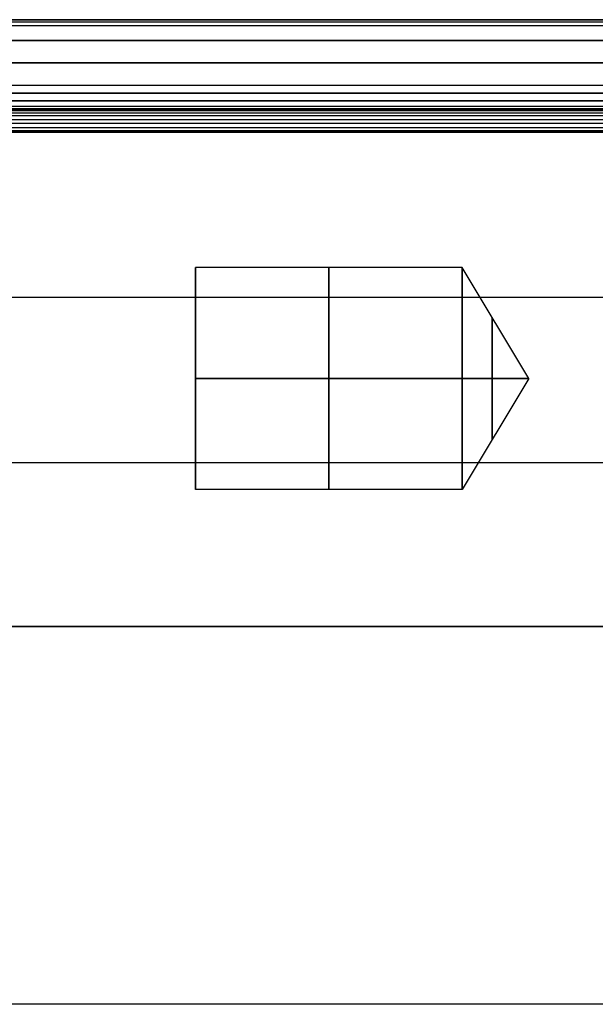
# Model space of a CAD drawing. Header units: millimetres. Extents: x 0 to 284, y -110 to 65.
# Tile 25 of 227: x 86 to 99, y -51 to -29. Entities that reach past the tile are written whole.
import ezdxf

# ---------------------------------------------------------------- set-up
doc = ezdxf.new("R2010")
doc.units = ezdxf.units.MM
doc.layers.add('Layer 01', color=7, linetype='Continuous', true_color=0x000000)

# ---------------------------------------------------------------- blocks, each defined once
blk = doc.blocks.new('Block 01')
at = {"layer": 'Layer 01'}
for p, q in [((78, -28.925, -63.672), (230.5, -28.925, -63.672)), ((230.5, -28.925, 63.662), (78, -28.925, 63.662)), ((78, -29.895, -63.103), (230.5, -29.895, -63.103)), ((95.5, -34.5, 57.053), (89.5, -34.5, 57.053)), ((89.5, -39.5, 57.053), (89.5, -34.5, 57.053)), ((97.002, -37, 57.053), (95.5, -34.5, 57.053)), ((89.5, -37, 59.553), (89.5, -37, 54.553)), ((97.002, -37, 57.053), (95.5, -39.5, 57.053)), ((95.5, -39.5, 57.053), (89.5, -39.5, 57.053)), ((230.5, -42.581, 55.243), (78, -42.581, 55.243)), ((230.5, -42.581, -55.243), (78, -42.581, -55.243))]:
    blk.add_line(p, q, dxfattribs=at)
at = {"layer": 'Layer 01', "extrusion": (1, 0, 0)}
for centre, start, end in [((-37, 57.053, 89.5), 270, 90), ((-37, 57.053, 89.5), 90, 270), ((-37, 57.053, 95.5), 90, 270)]:
    blk.add_arc(centre, 2.5, start, end, dxfattribs=at)
at = {"layer": 'Layer 01', "extrusion": (-1, 0, 0)}
for centre, radius, start, end in [((37, 57.053, -92.5), 2.5, 90, 270), ((37, 57.053, -95.5), 2.5, 90, 270), ((37, 57.053, -96.176), 1.375, 90, 270), ((37, 57.053, -92.5), 2.5, 270, 90), ((37, 57.053, -96.176), 1.375, 270, 90)]:
    blk.add_arc(centre, radius, start, end, dxfattribs=at)
at = {"layer": 'Layer 01'}
for points in [[(230.5, -28.925, -63.691), (154.25, -28.925, -63.691), (78, -28.925, -63.691)], [(78, -28.925, -63.653), (154.25, -28.925, -63.653), (230.5, -28.925, -63.653)], [(78, -28.925, 63.633), (154.25, -28.925, 63.633), (230.5, -28.925, 63.633)], [(78, -28.925, 63.691), (154.25, -28.925, 63.691), (230.5, -28.925, 63.691)], [(230.5, -28.977, -63.415), (154.25, -28.977, -63.415), (78, -28.977, -63.415)], [(230.5, -29.063, -63.291), (154.25, -29.063, -63.291), (78, -29.063, -63.291)], [(78, -29.396, -63.133), (154.25, -29.396, -63.133), (230.5, -29.396, -63.133)], [(230.5, -29.396, 63.133), (154.25, -29.396, 63.133), (78, -29.396, 63.133)], [(230.5, -29.895, 63.104), (154.25, -29.895, 63.104), (78, -29.895, 63.104)], [(78, -30.395, -63.073), (154.25, -30.395, -63.073), (230.5, -30.395, -63.073)], [(78, -30.395, 63.073), (154.25, -30.395, 63.073), (230.5, -30.395, 63.073)], [(230.5, -30.577, 63.096), (154.25, -30.577, 63.096), (78, -30.577, 63.096)], [(230.5, -30.588, -63.1), (154.25, -30.588, -63.1), (78, -30.588, -63.1)], [(230.5, -30.753, 63.195), (154.25, -30.753, 63.195), (78, -30.753, 63.195)], [(230.5, -30.757, -63.199), (154.25, -30.757, -63.199), (78, -30.757, -63.199)], [(230.5, -30.875, -63.354), (154.25, -30.875, -63.354), (78, -30.875, -63.354)], [(230.5, -30.876, 63.357), (154.25, -30.876, 63.357), (78, -30.876, 63.357)], [(78, -30.924, -63.537), (154.25, -30.924, -63.537), (230.5, -30.924, -63.537)], [(78, -30.924, 63.542), (154.25, -30.924, 63.542), (230.5, -30.924, 63.542)], [(230.5, -30.931, 63.601), (154.25, -30.931, 63.601), (78, -30.931, 63.601)], [(230.5, -30.944, 63.653), (154.25, -30.944, 63.653), (78, -30.944, 63.653)], [(230.5, -30.959, 63.696), (154.25, -30.959, 63.696), (78, -30.959, 63.696)], [(230.5, -30.974, 63.73), (154.25, -30.974, 63.73), (78, -30.974, 63.73)], [(230.5, -31.029, 63.819), (154.25, -31.029, 63.819), (78, -31.029, 63.819)], [(230.5, -31.092, 63.886), (154.25, -31.092, 63.886), (78, -31.092, 63.886)], [(230.5, -31.176, 63.945), (154.25, -31.176, 63.945), (78, -31.176, 63.945)], [(230.5, -31.261, 63.984), (154.25, -31.261, 63.984), (78, -31.261, 63.984)], [(230.5, -31.358, 64.006), (154.25, -31.358, 64.006), (78, -31.358, 64.006)], [(230.5, -31.424, -64.011), (154.25, -31.424, -64.011), (78, -31.424, -64.011)], [(230.5, -31.455, 64.01), (154.25, -31.455, 64.01), (78, -31.455, 64.01)], [(78, -31.455, -64.01), (154.25, -31.455, -64.01), (230.5, -31.455, -64.01)], [(230.5, -35.174, 63.761), (154.25, -35.174, 63.761), (78, -35.174, 63.761)], [(230.5, -35.174, -63.761), (154.25, -35.174, -63.761), (78, -35.174, -63.761)], [(89.5, -37, 59.553), (92.5, -37, 59.553), (95.5, -37, 59.553)], [(95.5, -37, 54.553), (92.5, -37, 54.553), (89.5, -37, 54.553)], [(97.002, -37, 57.053), (96.251, -37, 55.803), (95.5, -37, 54.553)], [(95.5, -37, 59.553), (96.251, -37, 58.303), (97.002, -37, 57.053)], [(78, -38.892, 63.485), (154.25, -38.892, 63.485), (230.5, -38.892, 63.485)], [(78, -38.892, -63.485), (154.25, -38.892, -63.485), (230.5, -38.892, -63.485)], [(78, -42.581, 59.497), (154.25, -42.581, 59.497), (230.5, -42.581, 59.497)], [(230.5, -42.581, 50.989), (154.25, -42.581, 50.989), (78, -42.581, 50.989)], [(230.5, -42.581, -50.989), (154.25, -42.581, -50.989), (78, -42.581, -50.989)], [(230.5, -42.581, -59.497), (154.25, -42.581, -59.497), (78, -42.581, -59.497)], [(230.5, -51.081, 42.489), (154.25, -51.081, 42.489), (78, -51.081, 42.489)], [(230.5, -51.081, -42.489), (154.25, -51.081, -42.489), (78, -51.081, -42.489)]]:
    blk.add_open_spline(points, degree=2, dxfattribs=at)

msp = doc.modelspace()

# ---------------------------------------------------------------- block references
at = {"layer": 'Layer 01'}
msp.add_blockref('Block 01', (0, 0), dxfattribs=at)

doc.saveas('drawing.dxf')
